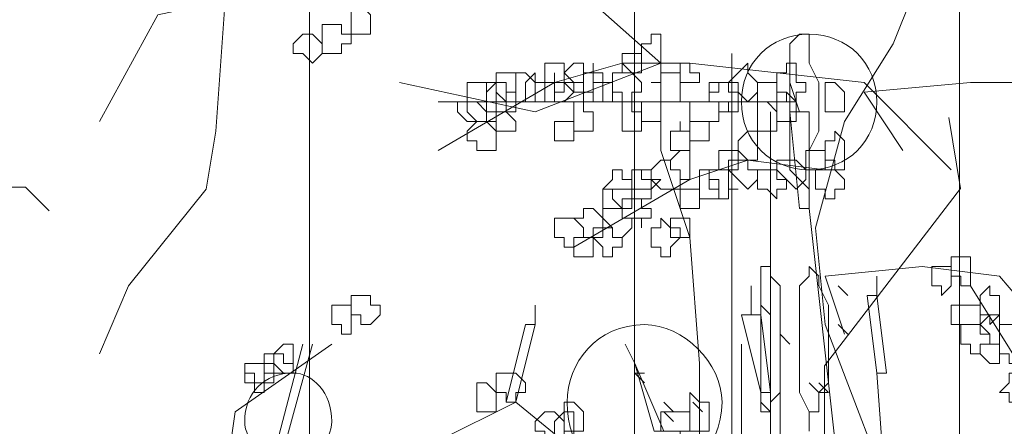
# Model space of a CAD drawing. Header units: millimetres. Extents: x 16698 to 93787, y -21104 to 39413.
# Tile 42 of 256: x 23465 to 23481, y 9763 to 9770. Entities that reach past the tile are written whole.
import ezdxf

# ---------------------------------------------------------------- set-up
doc = ezdxf.new("R2010")
doc.units = ezdxf.units.MM
doc.layers.add('_MODUS - zielen', color=66, linetype='Continuous', lineweight=9)
doc.layers.add('Hatch', color=4, linetype='Continuous', lineweight=5)

msp = doc.modelspace()

# ---------------------------------------------------------------- hatches: boundary and pattern name
at = {"layer": 'Hatch', "ltscale": 2, "true_color": 0xc7c7c7}
h = msp.add_hatch(dxfattribs=at)
h.set_pattern_fill('GRATE', color=9, scale=7, angle=90)
h.paths.add_polyline_path([(23182.90184, 9824.23322), (23670.94642, 9824.23322), (23670.94642, 9747.23322), (23182.90184, 9747.23322)])

# ---------------------------------------------------------------- linework, layer by layer
at = {"layer": '_MODUS - zielen', "transparency": 33554687}
for points in [[(23479.75102, 9761.03309), (23478.42731, 9764.50782), (23478.26185, 9766.16246), (23478.75824, 9767.98255), (23479.58555, 9769.30626), (23480.24741, 9770.9609), (23480.41287, 9774.27017)], [(23476.27629, 9761.52948), (23476.27629, 9763.84597), (23476.11082, 9765.99699), (23475.61443, 9767.48616), (23475.61443, 9768.97534), (23474.12526, 9770.29904), (23472.63609, 9771.78821), (23471.14692, 9773.11192)], [(23475.61443, 9768.97534), (23474.12526, 9770.29904), (23471.14692, 9770.46451)], [(23469.32682, 9770.29904), (23467.01033, 9769.80265), (23466.01755, 9767.98255)], [(23470.48506, 9770.13358), (23468.16858, 9770.13358), (23468.00311, 9767.81709), (23467.83765, 9766.82431), (23466.51394, 9765.16968), (23466.01755, 9764.01143)], [(23476.82616, 9769.1408), (23476.82616, 9750.1125), (23476.82616, 9750.1125)], [(23475.61443, 9768.97534), (23473.46341, 9768.14802), (23471.14692, 9768.64441)], [(23480.57834, 9767.15524), (23479.08916, 9768.64441), (23476.11082, 9768.97534), (23474.95258, 9768.97534), (23473.79433, 9768.64441), (23471.80877, 9767.48616)], [(23477.81894, 9768.64441), (23477.98441, 9768.14802), (23477.98441, 9768.14802)], [(23479.75102, 9767.48616), (23479.08916, 9768.47894), (23480.90926, 9768.64441), (23482.39843, 9768.64441), (23483.22575, 9767.48616), (23484.05307, 9765.99699)], [(23477.93092, 9768.31348), (23476.27629, 9768.31348), (23474.78711, 9768.31348), (23471.80877, 9768.31348)], [(23477.48802, 9768.14802), (23477.48802, 9750.1125), (23477.48802, 9750.1125)], [(23477.81894, 9768.14802), (23477.98441, 9766.49338), (23477.98441, 9766.49338)], [(23477.81894, 9768.14802), (23478.14987, 9768.14802), (23478.14987, 9766.49338), (23477.98441, 9766.49338)], [(23480.53748, 9768.04738), (23480.73945, 9766.83451), (23478.41521, 9763.80284), (23478.41521, 9758.34543), (23479.32461, 9757.33478), (23479.93052, 9757.33478)], [(23478.42731, 9767.15524), (23477.1036, 9767.3207), (23476.11082, 9766.98977), (23474.12526, 9765.83153)], [(23478.14987, 9766.49338), (23479.96997, 9750.1125), (23479.96997, 9750.1125)], [(23478.14987, 9766.49338), (23479.96997, 9750.1125), (23479.96997, 9750.1125)], [(23478.75824, 9764.34236), (23478.42731, 9765.33514), (23480.08194, 9765.5006), (23481.40565, 9765.33514), (23482.39843, 9764.1769), (23483.22575, 9762.68772)], [(23479.30811, 9765.33514), (23479.30811, 9765.00421), (23479.30811, 9765.00421)], [(23477.15709, 9765.16968), (23477.15709, 9764.67329), (23477.15709, 9764.67329)], [(23478.81172, 9765.00421), (23478.64626, 9765.16968), (23478.64626, 9765.16968)], [(23480.90926, 9765.16968), (23481.73658, 9763.84597), (23482.5639, 9762.68772)], [(23479.14265, 9765.00421), (23479.30811, 9763.6805), (23479.30811, 9763.6805)], [(23479.14265, 9765.00421), (23479.30811, 9765.00421), (23479.47358, 9763.6805), (23479.30811, 9763.6805)], [(23473.46341, 9764.83875), (23473.46341, 9764.50782), (23473.46341, 9764.50782)], [(23477.48802, 9764.67329), (23477.32255, 9764.83875), (23477.32255, 9764.83875)], [(23476.99163, 9764.67329), (23477.32255, 9763.34958), (23477.32255, 9763.34958)], [(23476.99163, 9764.67329), (23477.32255, 9764.67329), (23477.48802, 9763.34958), (23477.32255, 9763.34958)], [(23473.29794, 9764.50782), (23472.96702, 9763.18411), (23472.96702, 9763.18411)], [(23473.29794, 9764.50782), (23473.46341, 9764.50782), (23473.13248, 9763.18411), (23472.96702, 9763.18411)], [(23478.81172, 9764.34236), (23478.64626, 9764.50782), (23478.64626, 9764.50782)], [(23477.81894, 9764.1769), (23477.65348, 9764.34236), (23477.65348, 9764.34236)], [(23469.65775, 9764.1769), (23465.85209, 9750.27796), (23469.49228, 9764.1769)], [(23469.98867, 9764.1769), (23468.33404, 9763.01865), (23468.16858, 9761.86041), (23467.83765, 9760.86763)], [(23475.00606, 9764.1769), (23475.17153, 9763.84597), (23475.17153, 9763.84597), (23475.66792, 9762.68772), (23475.50246, 9762.68772)], [(23476.99163, 9764.1769), (23476.99163, 9750.1125), (23476.99163, 9750.1125)], [(23477.65348, 9764.1769), (23477.65348, 9750.1125), (23477.65348, 9750.1125)], [(23475.17153, 9763.84597), (23475.50246, 9762.68772), (23475.50246, 9762.68772)], [(23475.33699, 9763.6805), (23475.17153, 9763.6805), (23475.17153, 9763.6805)], [(23475.33699, 9763.51504), (23475.17153, 9763.6805), (23475.17153, 9763.6805)], [(23475.33699, 9763.6805), (23475.17153, 9763.6805), (23475.17153, 9763.6805)], [(23479.30811, 9763.6805), (23480.3009, 9750.1125), (23480.3009, 9750.1125)], [(23478.31533, 9763.34958), (23478.14987, 9763.51504), (23478.14987, 9763.51504)], [(23478.4808, 9763.34958), (23478.31533, 9763.51504), (23478.31533, 9763.51504)], [(23478.4808, 9763.34958), (23478.31533, 9763.51504), (23478.31533, 9763.51504)], [(23478.4808, 9763.34958), (23478.31533, 9763.51504), (23478.31533, 9763.51504)], [(23478.4808, 9763.34958), (23478.31533, 9763.34958), (23478.31533, 9763.34958)], [(23474.95258, 9761.69494), (23473.13248, 9763.18411), (23471.80877, 9762.52226)], [(23475.83338, 9763.01865), (23475.66792, 9763.18411), (23475.66792, 9763.18411)], [(23476.32977, 9763.01865), (23476.16431, 9763.18411), (23476.16431, 9763.18411)], [(23477.48802, 9763.01865), (23477.32255, 9763.18411), (23477.32255, 9763.18411)], [(23477.48802, 9763.01865), (23477.48802, 9763.18411), (23477.48802, 9763.18411)], [(23477.48802, 9763.01865), (23477.48802, 9763.18411), (23477.48802, 9763.18411)], [(23475.83338, 9762.85319), (23475.66792, 9763.01865), (23475.66792, 9763.01865)], [(23478.14987, 9762.85319), (23478.14987, 9763.01865), (23478.14987, 9763.01865)], [(23478.14987, 9762.68772), (23478.14987, 9762.85319), (23478.14987, 9762.85319)]]:
    msp.add_lwpolyline(points, dxfattribs=at)
for points in [[(23470.3196, 9769.96812), (23470.3196, 9769.80265), (23470.3196, 9769.80265), (23470.3196, 9769.63719), (23470.3196, 9769.63719), (23470.3196, 9769.47173), (23470.48506, 9769.47173), (23470.65053, 9769.47173), (23470.65053, 9769.47173), (23470.65053, 9769.47173), (23470.65053, 9769.63719), (23470.65053, 9769.80265), (23470.65053, 9769.80265), (23470.65053, 9769.80265), (23470.48506, 9769.96812)], [(23469.98867, 9769.63719), (23469.82321, 9769.63719), (23469.82321, 9769.47173), (23469.82321, 9769.47173), (23469.82321, 9769.30626), (23469.82321, 9769.1408), (23469.98867, 9769.1408), (23469.98867, 9769.1408), (23470.15414, 9769.1408), (23470.15414, 9769.30626), (23470.3196, 9769.30626), (23470.3196, 9769.47173), (23470.15414, 9769.47173), (23470.15414, 9769.47173), (23470.15414, 9769.63719)], [(23469.49228, 9769.47173), (23469.32682, 9769.30626), (23469.32682, 9769.1408), (23469.49228, 9769.1408), (23469.49228, 9769.1408), (23469.65775, 9768.97534), (23469.65775, 9768.97534), (23469.82321, 9769.1408), (23469.82321, 9769.1408), (23469.82321, 9769.30626), (23469.65775, 9769.47173), (23469.65775, 9769.47173), (23469.65775, 9769.47173)], [(23475.44897, 9769.30626), (23475.2835, 9769.30626), (23475.2835, 9769.1408), (23475.2835, 9769.1408), (23475.2835, 9768.97534), (23475.44897, 9768.97534), (23475.44897, 9768.97534), (23475.61443, 9768.97534), (23475.61443, 9768.97534), (23475.61443, 9768.97534), (23475.61443, 9769.1408), (23475.61443, 9769.1408), (23475.61443, 9769.30626), (23475.61443, 9769.30626), (23475.61443, 9769.47173), (23475.44897, 9769.47173)], [(23478.14987, 9769.47173), (23477.98441, 9769.47173), (23477.98441, 9769.47173), (23477.81894, 9769.30626), (23477.81894, 9769.1408), (23477.81894, 9768.97534), (23477.81894, 9768.64441), (23477.81894, 9768.47894), (23477.81894, 9768.31348), (23477.81894, 9767.98255), (23477.81894, 9767.81709), (23477.81894, 9767.48616), (23477.81894, 9767.3207), (23477.81894, 9767.15524), (23477.98441, 9766.98977), (23478.14987, 9766.82431), (23478.14987, 9766.98977), (23478.14987, 9767.15524), (23478.14987, 9767.3207), (23478.14987, 9767.48616), (23478.31533, 9767.81709), (23478.31533, 9767.98255), (23478.31533, 9768.31348), (23478.31533, 9768.47894), (23478.31533, 9768.64441), (23478.14987, 9768.97534), (23478.14987, 9769.1408), (23478.14987, 9769.30626)], [(23474.95258, 9769.1408), (23474.95258, 9769.1408), (23474.95258, 9769.1408), (23474.95258, 9768.97534), (23474.95258, 9768.97534), (23474.95258, 9768.97534), (23474.95258, 9768.80987), (23475.11804, 9768.80987), (23475.2835, 9768.80987), (23475.2835, 9768.80987), (23475.2835, 9768.97534), (23475.2835, 9768.97534), (23475.2835, 9769.1408), (23475.2835, 9769.1408), (23475.2835, 9769.1408), (23475.11804, 9769.1408)], [(23473.79433, 9768.97534), (23473.62887, 9768.97534), (23473.62887, 9768.80987), (23473.62887, 9768.64441), (23473.62887, 9768.64441), (23473.79433, 9768.64441), (23473.79433, 9768.47894), (23473.79433, 9768.47894), (23473.9598, 9768.47894), (23473.9598, 9768.64441), (23474.12526, 9768.64441), (23474.12526, 9768.64441), (23473.9598, 9768.80987), (23473.9598, 9768.97534)], [(23474.12526, 9768.97534), (23473.9598, 9768.80987), (23473.9598, 9768.64441), (23473.9598, 9768.64441), (23474.12526, 9768.64441), (23474.12526, 9768.47894), (23474.12526, 9768.47894), (23474.29072, 9768.47894), (23474.45619, 9768.47894), (23474.45619, 9768.64441), (23474.45619, 9768.64441), (23474.45619, 9768.80987), (23474.29072, 9768.80987), (23474.29072, 9768.97534)], [(23474.45619, 9768.80987), (23474.29072, 9768.80987), (23474.29072, 9768.64441), (23474.29072, 9768.64441), (23474.29072, 9768.47894), (23474.45619, 9768.47894), (23474.45619, 9768.31348), (23474.45619, 9768.31348), (23474.62165, 9768.31348), (23474.62165, 9768.47894), (23474.62165, 9768.47894), (23474.62165, 9768.64441), (23474.62165, 9768.64441), (23474.62165, 9768.80987), (23474.45619, 9768.80987), (23474.45619, 9768.97534)], [(23474.95258, 9768.97534), (23474.95258, 9768.80987), (23474.78711, 9768.80987), (23474.78711, 9768.64441), (23474.78711, 9768.64441), (23474.78711, 9768.47894), (23474.95258, 9768.47894), (23474.95258, 9768.31348), (23475.11804, 9768.31348), (23475.11804, 9768.47894), (23475.2835, 9768.47894), (23475.2835, 9768.64441), (23475.2835, 9768.64441), (23475.11804, 9768.80987)], [(23475.94536, 9768.97534), (23475.94536, 9768.97534), (23475.94536, 9768.80987), (23475.94536, 9768.64441), (23475.94536, 9768.64441), (23476.11082, 9768.64441), (23476.11082, 9768.64441), (23476.27629, 9768.64441), (23476.27629, 9768.80987), (23476.11082, 9768.80987), (23476.11082, 9768.97534), (23476.11082, 9768.97534)], [(23476.93814, 9768.80987), (23476.77268, 9768.64441), (23476.77268, 9768.64441), (23476.93814, 9768.64441), (23476.93814, 9768.47894), (23477.1036, 9768.31348), (23477.1036, 9768.31348), (23477.26907, 9768.47894), (23477.26907, 9768.64441), (23477.26907, 9768.64441), (23477.1036, 9768.80987), (23477.1036, 9768.80987), (23477.1036, 9768.97534)], [(23477.76546, 9768.80987), (23477.59999, 9768.80987), (23477.59999, 9768.64441), (23477.59999, 9768.64441), (23477.59999, 9768.47894), (23477.76546, 9768.47894), (23477.76546, 9768.31348), (23477.93092, 9768.31348), (23477.93092, 9768.31348), (23477.93092, 9768.47894), (23478.09638, 9768.47894), (23478.09638, 9768.64441), (23478.09638, 9768.64441), (23477.93092, 9768.64441), (23477.93092, 9768.80987), (23477.93092, 9768.80987), (23477.93092, 9768.97534), (23477.76546, 9768.97534)], [(23472.96702, 9768.80987), (23472.80155, 9768.80987), (23472.80155, 9768.64441), (23472.80155, 9768.64441), (23472.80155, 9768.47894), (23472.96702, 9768.31348), (23472.96702, 9768.31348), (23473.13248, 9768.31348), (23473.13248, 9768.47894), (23473.13248, 9768.64441), (23473.13248, 9768.64441), (23473.13248, 9768.80987)], [(23473.29794, 9768.80987), (23473.13248, 9768.80987), (23473.13248, 9768.64441), (23473.13248, 9768.64441), (23473.13248, 9768.47894), (23473.13248, 9768.31348), (23473.29794, 9768.31348), (23473.29794, 9768.31348), (23473.46341, 9768.31348), (23473.46341, 9768.47894), (23473.46341, 9768.64441), (23473.46341, 9768.64441)], [(23473.29794, 9768.64441), (23473.29794, 9768.64441), (23473.29794, 9768.64441), (23473.29794, 9768.47894), (23473.29794, 9768.47894), (23473.29794, 9768.31348), (23473.46341, 9768.31348), (23473.46341, 9768.31348), (23473.62887, 9768.31348), (23473.62887, 9768.31348), (23473.62887, 9768.47894), (23473.62887, 9768.64441), (23473.62887, 9768.64441), (23473.46341, 9768.64441), (23473.46341, 9768.64441), (23473.46341, 9768.80987)], [(23473.79433, 9768.64441), (23473.62887, 9768.64441), (23473.62887, 9768.64441), (23473.62887, 9768.47894), (23473.62887, 9768.31348), (23473.79433, 9768.31348), (23473.79433, 9768.31348), (23473.79433, 9768.31348), (23473.9598, 9768.31348), (23473.9598, 9768.31348), (23474.12526, 9768.47894), (23473.9598, 9768.64441), (23473.9598, 9768.64441), (23473.79433, 9768.64441), (23473.79433, 9768.80987)], [(23475.61443, 9768.80987), (23475.61443, 9768.64441), (23475.44897, 9768.64441), (23475.44897, 9768.64441), (23475.61443, 9768.64441), (23475.61443, 9768.47894), (23475.61443, 9768.31348), (23475.61443, 9768.31348), (23475.7799, 9768.31348), (23475.94536, 9768.31348), (23475.94536, 9768.47894), (23475.94536, 9768.64441), (23475.94536, 9768.64441), (23475.94536, 9768.80987), (23475.7799, 9768.80987)], [(23472.47063, 9768.64441), (23472.47063, 9768.64441), (23472.30516, 9768.64441), (23472.30516, 9768.47894), (23472.30516, 9768.31348), (23472.47063, 9768.31348), (23472.63609, 9768.14802), (23472.63609, 9768.14802), (23472.63609, 9768.31348), (23472.80155, 9768.31348), (23472.80155, 9768.31348), (23472.80155, 9768.47894), (23472.80155, 9768.64441), (23472.63609, 9768.64441), (23472.63609, 9768.64441)], [(23472.63609, 9768.64441), (23472.63609, 9768.64441), (23472.63609, 9768.47894), (23472.63609, 9768.31348), (23472.63609, 9768.31348), (23472.63609, 9768.14802), (23472.63609, 9768.14802), (23472.80155, 9768.14802), (23472.96702, 9768.14802), (23472.96702, 9768.31348), (23472.96702, 9768.31348), (23472.96702, 9768.31348), (23472.96702, 9768.31348), (23472.96702, 9768.47894), (23472.96702, 9768.64441), (23472.80155, 9768.64441)], [(23472.80155, 9768.64441), (23472.63609, 9768.47894), (23472.63609, 9768.31348), (23472.63609, 9768.31348), (23472.80155, 9768.31348), (23472.80155, 9768.14802), (23472.96702, 9768.14802), (23472.96702, 9768.14802), (23473.13248, 9768.14802), (23473.13248, 9768.31348), (23473.13248, 9768.31348), (23473.13248, 9768.47894), (23472.96702, 9768.47894), (23472.96702, 9768.64441), (23472.96702, 9768.64441)], [(23473.9598, 9768.64441), (23473.9598, 9768.64441), (23473.79433, 9768.64441), (23473.79433, 9768.47894), (23473.79433, 9768.31348), (23473.9598, 9768.31348), (23473.9598, 9768.31348), (23474.12526, 9768.31348), (23474.12526, 9768.14802), (23474.12526, 9768.14802), (23474.12526, 9768.31348), (23474.29072, 9768.31348), (23474.29072, 9768.31348), (23474.29072, 9768.47894), (23474.29072, 9768.64441), (23474.12526, 9768.64441), (23474.12526, 9768.64441), (23474.12526, 9768.64441)], [(23474.62165, 9768.64441), (23474.45619, 9768.64441), (23474.45619, 9768.64441), (23474.45619, 9768.47894), (23474.45619, 9768.31348), (23474.45619, 9768.31348), (23474.62165, 9768.31348), (23474.62165, 9768.31348), (23474.78711, 9768.31348), (23474.78711, 9768.31348), (23474.78711, 9768.47894), (23474.78711, 9768.64441)], [(23476.60721, 9768.64441), (23476.60721, 9768.47894), (23476.44175, 9768.47894), (23476.44175, 9768.31348), (23476.60721, 9768.31348), (23476.60721, 9768.14802), (23476.77268, 9768.14802), (23476.77268, 9768.14802), (23476.93814, 9768.14802), (23476.93814, 9768.31348), (23476.93814, 9768.31348), (23476.93814, 9768.47894), (23476.77268, 9768.47894), (23476.77268, 9768.64441), (23476.77268, 9768.64441)], [(23476.60721, 9768.64441), (23476.44175, 9768.64441), (23476.44175, 9768.47894), (23476.44175, 9768.31348), (23476.60721, 9768.31348), (23476.77268, 9768.31348), (23476.77268, 9768.14802), (23476.77268, 9768.31348), (23476.93814, 9768.31348), (23476.93814, 9768.31348), (23476.93814, 9768.47894), (23476.77268, 9768.47894), (23476.77268, 9768.64441), (23476.77268, 9768.64441)], [(23477.43453, 9768.64441), (23477.26907, 9768.64441), (23477.26907, 9768.64441), (23477.26907, 9768.47894), (23477.26907, 9768.31348), (23477.26907, 9768.31348), (23477.43453, 9768.31348), (23477.59999, 9768.14802), (23477.59999, 9768.31348), (23477.59999, 9768.31348), (23477.59999, 9768.31348), (23477.59999, 9768.47894), (23477.59999, 9768.64441), (23477.59999, 9768.64441), (23477.59999, 9768.64441)], [(23478.59277, 9768.64441), (23478.42731, 9768.64441), (23478.42731, 9768.47894), (23478.42731, 9768.31348), (23478.42731, 9768.31348), (23478.42731, 9768.14802), (23478.59277, 9768.14802), (23478.59277, 9768.14802), (23478.75824, 9768.14802), (23478.75824, 9768.31348), (23478.75824, 9768.31348), (23478.75824, 9768.47894)], [(23477.59999, 9768.47894), (23477.59999, 9768.31348), (23477.59999, 9768.31348), (23477.59999, 9768.31348), (23477.59999, 9768.14802), (23477.59999, 9767.98255), (23477.59999, 9767.98255), (23477.76546, 9767.98255), (23477.93092, 9767.98255), (23477.93092, 9767.98255), (23477.93092, 9767.98255), (23477.93092, 9768.14802), (23477.93092, 9768.31348), (23477.93092, 9768.31348), (23477.76546, 9768.47894)], [(23472.30516, 9768.31348), (23472.30516, 9768.31348), (23472.1397, 9768.31348), (23472.1397, 9768.14802), (23472.30516, 9767.98255), (23472.30516, 9767.98255), (23472.30516, 9767.98255), (23472.47063, 9767.98255), (23472.63609, 9767.98255), (23472.63609, 9767.98255), (23472.63609, 9768.14802), (23472.63609, 9768.31348), (23472.47063, 9768.31348)], [(23472.47063, 9768.31348), (23472.47063, 9768.31348), (23472.30516, 9768.31348), (23472.30516, 9768.14802), (23472.47063, 9767.98255), (23472.47063, 9767.98255), (23472.63609, 9767.98255), (23472.63609, 9767.98255), (23472.80155, 9767.98255), (23472.80155, 9767.98255), (23472.80155, 9768.14802), (23472.80155, 9768.31348), (23472.63609, 9768.31348), (23472.63609, 9768.31348)], [(23474.12526, 9768.31348), (23474.12526, 9768.14802), (23474.12526, 9768.14802), (23474.12526, 9767.98255), (23474.12526, 9767.98255), (23474.12526, 9767.81709), (23474.12526, 9767.81709), (23474.29072, 9767.81709), (23474.45619, 9767.81709), (23474.45619, 9767.81709), (23474.45619, 9767.81709), (23474.45619, 9767.98255), (23474.45619, 9767.98255), (23474.45619, 9768.14802), (23474.29072, 9768.14802), (23474.29072, 9768.31348)], [(23474.95258, 9768.14802), (23474.95258, 9768.14802), (23474.95258, 9767.98255), (23474.95258, 9767.98255), (23474.95258, 9767.81709), (23474.95258, 9767.81709), (23474.95258, 9767.81709), (23475.11804, 9767.81709), (23475.2835, 9767.81709), (23475.2835, 9767.81709), (23475.2835, 9767.98255), (23475.2835, 9767.98255), (23475.2835, 9768.14802), (23475.11804, 9768.14802), (23475.11804, 9768.31348), (23474.95258, 9768.31348)], [(23475.2835, 9768.31348), (23475.2835, 9768.31348), (23475.2835, 9768.31348), (23475.2835, 9768.14802), (23475.2835, 9767.98255), (23475.2835, 9767.98255), (23475.2835, 9767.98255), (23475.44897, 9767.98255), (23475.61443, 9767.98255), (23475.61443, 9767.98255), (23475.61443, 9768.14802), (23475.61443, 9768.31348), (23475.61443, 9768.31348), (23475.61443, 9768.31348), (23475.44897, 9768.31348)], [(23476.27629, 9768.31348), (23476.11082, 9768.31348), (23476.11082, 9768.31348), (23476.11082, 9768.14802), (23476.11082, 9767.98255), (23476.27629, 9767.98255), (23476.27629, 9767.98255), (23476.44175, 9767.98255), (23476.44175, 9767.98255), (23476.44175, 9767.98255), (23476.60721, 9767.98255), (23476.60721, 9768.14802), (23476.60721, 9768.31348), (23476.44175, 9768.31348), (23476.44175, 9768.31348), (23476.44175, 9768.31348)], [(23477.26907, 9768.31348), (23477.26907, 9768.31348), (23477.26907, 9768.14802), (23477.26907, 9767.98255), (23477.26907, 9767.98255), (23477.26907, 9767.81709), (23477.26907, 9767.81709), (23477.43453, 9767.81709), (23477.59999, 9767.81709), (23477.59999, 9767.98255), (23477.59999, 9767.98255), (23477.59999, 9768.14802), (23477.43453, 9768.31348)], [(23472.96702, 9768.14802), (23472.80155, 9768.14802), (23472.80155, 9767.98255), (23472.80155, 9767.98255), (23472.80155, 9767.81709), (23472.80155, 9767.81709), (23472.96702, 9767.81709), (23472.96702, 9767.81709), (23473.13248, 9767.81709), (23473.13248, 9767.81709), (23473.13248, 9767.98255), (23473.13248, 9767.98255)], [(23472.47063, 9767.98255), (23472.30516, 9767.81709), (23472.30516, 9767.81709), (23472.30516, 9767.65163), (23472.47063, 9767.65163), (23472.47063, 9767.48616), (23472.63609, 9767.48616), (23472.63609, 9767.48616), (23472.80155, 9767.48616), (23472.80155, 9767.65163), (23472.80155, 9767.81709), (23472.80155, 9767.81709), (23472.63609, 9767.98255), (23472.63609, 9767.98255)], [(23473.79433, 9767.98255), (23473.79433, 9767.98255), (23473.79433, 9767.98255), (23473.79433, 9767.81709), (23473.79433, 9767.81709), (23473.79433, 9767.65163), (23473.79433, 9767.65163), (23473.9598, 9767.65163), (23474.12526, 9767.65163), (23474.12526, 9767.81709), (23474.12526, 9767.81709), (23474.12526, 9767.98255), (23473.9598, 9767.98255)], [(23475.94536, 9767.81709), (23475.7799, 9767.81709), (23475.7799, 9767.81709), (23475.7799, 9767.65163), (23475.7799, 9767.48616), (23475.94536, 9767.48616), (23475.94536, 9767.48616), (23475.94536, 9767.48616), (23476.11082, 9767.48616), (23476.11082, 9767.48616), (23476.11082, 9767.65163), (23476.11082, 9767.81709), (23476.11082, 9767.81709), (23475.94536, 9767.81709), (23475.94536, 9767.98255), (23475.94536, 9767.98255)], [(23476.11082, 9767.98255), (23476.11082, 9767.98255), (23476.11082, 9767.81709), (23476.11082, 9767.81709), (23476.11082, 9767.81709), (23476.11082, 9767.65163), (23476.27629, 9767.65163), (23476.44175, 9767.65163), (23476.44175, 9767.81709), (23476.44175, 9767.81709), (23476.44175, 9767.98255), (23476.44175, 9767.98255), (23476.44175, 9767.98255), (23476.27629, 9767.98255)], [(23477.1036, 9767.81709), (23476.93814, 9767.65163), (23476.93814, 9767.48616), (23476.93814, 9767.48616), (23477.1036, 9767.3207), (23477.1036, 9767.3207), (23477.26907, 9767.3207), (23477.26907, 9767.3207), (23477.26907, 9767.48616), (23477.26907, 9767.48616), (23477.26907, 9767.65163), (23477.26907, 9767.81709)], [(23478.59277, 9767.81709), (23478.59277, 9767.65163), (23478.42731, 9767.65163), (23478.42731, 9767.48616), (23478.42731, 9767.48616), (23478.42731, 9767.3207), (23478.59277, 9767.3207), (23478.59277, 9767.15524), (23478.75824, 9767.15524), (23478.75824, 9767.3207), (23478.75824, 9767.3207), (23478.75824, 9767.48616), (23478.75824, 9767.48616), (23478.75824, 9767.65163)], [(23475.94536, 9767.48616), (23475.94536, 9767.48616), (23475.7799, 9767.3207), (23475.7799, 9767.15524), (23475.94536, 9767.15524), (23475.94536, 9767.15524), (23475.94536, 9766.98977), (23476.11082, 9766.98977), (23476.11082, 9767.15524), (23476.11082, 9767.15524), (23476.11082, 9767.15524), (23476.11082, 9767.3207), (23476.11082, 9767.48616), (23476.11082, 9767.48616)], [(23476.77268, 9767.48616), (23476.60721, 9767.48616), (23476.60721, 9767.48616), (23476.60721, 9767.3207), (23476.60721, 9767.15524), (23476.77268, 9767.15524), (23476.77268, 9767.15524), (23476.93814, 9767.15524), (23476.93814, 9767.15524), (23476.93814, 9767.3207), (23476.93814, 9767.48616), (23476.93814, 9767.48616)], [(23478.26185, 9767.48616), (23478.09638, 9767.48616), (23478.09638, 9767.48616), (23478.09638, 9767.3207), (23478.09638, 9767.15524), (23478.09638, 9767.15524), (23478.26185, 9767.15524), (23478.26185, 9767.15524), (23478.42731, 9767.15524), (23478.42731, 9767.15524), (23478.42731, 9767.3207), (23478.42731, 9767.48616)], [(23475.61443, 9767.3207), (23475.44897, 9767.15524), (23475.44897, 9767.15524), (23475.44897, 9766.98977), (23475.61443, 9766.82431), (23475.61443, 9766.82431), (23475.7799, 9766.82431), (23475.94536, 9766.82431), (23475.94536, 9766.98977), (23475.94536, 9767.15524), (23475.94536, 9767.15524), (23475.7799, 9767.15524), (23475.7799, 9767.3207)], [(23476.93814, 9767.3207), (23476.77268, 9767.3207), (23476.77268, 9767.15524), (23476.77268, 9767.15524), (23476.93814, 9766.98977), (23477.1036, 9766.82431), (23477.1036, 9766.82431), (23477.26907, 9766.98977), (23477.26907, 9767.15524), (23477.26907, 9767.15524), (23477.1036, 9767.15524), (23477.1036, 9767.3207), (23477.1036, 9767.3207)], [(23477.76546, 9767.3207), (23477.59999, 9767.3207), (23477.59999, 9767.15524), (23477.59999, 9767.15524), (23477.76546, 9766.98977), (23477.93092, 9766.82431), (23477.93092, 9766.82431), (23478.09638, 9766.98977), (23478.09638, 9767.15524), (23478.09638, 9767.15524), (23477.93092, 9767.3207), (23477.93092, 9767.3207)], [(23474.78711, 9767.15524), (23474.78711, 9766.98977), (23474.62165, 9766.82431), (23474.62165, 9766.82431), (23474.78711, 9766.82431), (23474.78711, 9766.65885), (23474.95258, 9766.49338), (23474.95258, 9766.49338), (23474.95258, 9766.65885), (23475.11804, 9766.65885), (23475.11804, 9766.82431), (23475.11804, 9766.82431), (23475.11804, 9766.98977), (23474.95258, 9766.98977), (23474.95258, 9767.15524)], [(23475.2835, 9767.15524), (23475.11804, 9767.15524), (23475.11804, 9767.15524), (23475.11804, 9766.98977), (23475.11804, 9766.82431), (23475.2835, 9766.82431), (23475.2835, 9766.82431), (23475.44897, 9766.82431), (23475.44897, 9766.82431), (23475.61443, 9766.98977), (23475.44897, 9766.98977), (23475.44897, 9767.15524), (23475.44897, 9767.15524)], [(23475.2835, 9767.15524), (23475.11804, 9767.15524), (23475.11804, 9766.98977), (23475.11804, 9766.82431), (23475.11804, 9766.82431), (23475.11804, 9766.65885), (23475.2835, 9766.65885), (23475.2835, 9766.49338), (23475.2835, 9766.65885), (23475.44897, 9766.65885), (23475.44897, 9766.82431), (23475.44897, 9766.82431), (23475.44897, 9766.98977), (23475.2835, 9766.98977)], [(23476.44175, 9767.15524), (23476.27629, 9767.15524), (23476.27629, 9766.98977), (23476.27629, 9766.82431), (23476.27629, 9766.82431), (23476.27629, 9766.65885), (23476.44175, 9766.65885), (23476.44175, 9766.65885), (23476.60721, 9766.65885), (23476.60721, 9766.82431), (23476.60721, 9766.82431), (23476.60721, 9766.98977), (23476.44175, 9766.98977)], [(23476.60721, 9767.15524), (23476.44175, 9767.15524), (23476.44175, 9767.15524), (23476.44175, 9766.98977), (23476.44175, 9766.82431), (23476.44175, 9766.82431), (23476.60721, 9766.82431), (23476.60721, 9766.65885), (23476.77268, 9766.65885), (23476.77268, 9766.82431), (23476.77268, 9766.82431), (23476.93814, 9766.82431), (23476.77268, 9766.82431), (23476.77268, 9766.98977), (23476.77268, 9767.15524), (23476.77268, 9767.15524), (23476.77268, 9767.15524)], [(23477.43453, 9767.15524), (23477.26907, 9767.15524), (23477.26907, 9766.98977), (23477.26907, 9766.82431), (23477.43453, 9766.82431), (23477.59999, 9766.65885), (23477.59999, 9766.82431), (23477.76546, 9766.82431), (23477.76546, 9766.98977), (23477.59999, 9766.98977), (23477.59999, 9767.15524), (23477.59999, 9767.15524)], [(23478.42731, 9767.15524), (23478.42731, 9767.15524), (23478.26185, 9767.15524), (23478.26185, 9766.98977), (23478.26185, 9766.82431), (23478.26185, 9766.82431), (23478.42731, 9766.82431), (23478.42731, 9766.65885), (23478.59277, 9766.65885), (23478.59277, 9766.65885), (23478.59277, 9766.82431), (23478.75824, 9766.82431), (23478.75824, 9766.82431), (23478.75824, 9766.98977), (23478.59277, 9767.15524), (23478.59277, 9767.15524), (23478.59277, 9767.15524)], [(23474.78711, 9766.82431), (23474.62165, 9766.82431), (23474.62165, 9766.65885), (23474.62165, 9766.49338), (23474.78711, 9766.49338), (23474.78711, 9766.49338), (23474.95258, 9766.49338), (23474.95258, 9766.49338), (23475.11804, 9766.49338), (23475.11804, 9766.49338), (23475.11804, 9766.65885), (23475.11804, 9766.82431), (23474.95258, 9766.82431), (23474.95258, 9766.82431), (23474.95258, 9766.82431)], [(23475.94536, 9766.82431), (23475.94536, 9766.82431), (23475.94536, 9766.65885), (23475.94536, 9766.49338), (23475.94536, 9766.49338), (23475.94536, 9766.49338), (23476.11082, 9766.49338), (23476.11082, 9766.49338), (23476.27629, 9766.49338), (23476.27629, 9766.49338), (23476.27629, 9766.65885), (23476.27629, 9766.82431), (23476.11082, 9766.82431), (23476.11082, 9766.82431), (23476.11082, 9766.82431)], [(23475.11804, 9766.65885), (23475.11804, 9766.49338), (23474.95258, 9766.49338), (23474.95258, 9766.49338), (23474.95258, 9766.32792), (23475.11804, 9766.32792), (23475.11804, 9766.32792), (23475.2835, 9766.32792), (23475.2835, 9766.16246), (23475.2835, 9766.32792), (23475.44897, 9766.32792), (23475.44897, 9766.32792), (23475.44897, 9766.49338), (23475.44897, 9766.49338), (23475.2835, 9766.49338), (23475.2835, 9766.65885), (23475.2835, 9766.65885)], [(23474.29072, 9766.49338), (23474.29072, 9766.32792), (23474.12526, 9766.32792), (23474.12526, 9766.32792), (23474.29072, 9766.16246), (23474.29072, 9765.99699), (23474.45619, 9765.99699), (23474.45619, 9765.99699), (23474.62165, 9765.99699), (23474.62165, 9766.16246), (23474.62165, 9766.32792), (23474.62165, 9766.32792), (23474.45619, 9766.49338), (23474.45619, 9766.49338)], [(23474.78711, 9766.49338), (23474.62165, 9766.49338), (23474.62165, 9766.32792), (23474.62165, 9766.32792), (23474.62165, 9766.16246), (23474.78711, 9766.16246), (23474.78711, 9765.99699), (23474.95258, 9765.99699), (23474.95258, 9765.99699), (23475.11804, 9766.16246), (23475.11804, 9766.32792), (23475.11804, 9766.32792), (23474.95258, 9766.32792), (23474.95258, 9766.49338), (23474.95258, 9766.49338)], [(23473.9598, 9766.32792), (23473.9598, 9766.32792), (23473.79433, 9766.32792), (23473.79433, 9766.16246), (23473.79433, 9765.99699), (23473.79433, 9765.99699), (23473.9598, 9765.99699), (23473.9598, 9765.83153), (23474.12526, 9765.83153), (23474.12526, 9765.83153), (23474.12526, 9765.99699), (23474.29072, 9765.99699), (23474.29072, 9765.99699), (23474.29072, 9766.16246), (23474.12526, 9766.32792), (23474.12526, 9766.32792), (23474.12526, 9766.32792)], [(23474.62165, 9766.16246), (23474.45619, 9766.16246), (23474.45619, 9765.99699), (23474.45619, 9765.99699), (23474.62165, 9765.83153), (23474.62165, 9765.66607), (23474.62165, 9765.66607), (23474.78711, 9765.66607), (23474.78711, 9765.83153), (23474.95258, 9765.83153), (23474.95258, 9765.99699), (23474.95258, 9765.99699), (23474.78711, 9765.99699), (23474.78711, 9766.16246), (23474.62165, 9766.32792), (23474.62165, 9766.32792)], [(23475.61443, 9766.32792), (23475.61443, 9766.16246), (23475.44897, 9766.16246), (23475.44897, 9765.99699), (23475.44897, 9765.99699), (23475.44897, 9765.83153), (23475.61443, 9765.83153), (23475.61443, 9765.66607), (23475.7799, 9765.66607), (23475.7799, 9765.83153), (23475.94536, 9765.99699), (23475.94536, 9765.99699), (23475.7799, 9765.99699), (23475.7799, 9766.16246)], [(23475.94536, 9766.32792), (23475.7799, 9766.32792), (23475.7799, 9766.32792), (23475.7799, 9766.16246), (23475.94536, 9766.16246), (23475.94536, 9765.99699), (23475.94536, 9765.99699), (23475.94536, 9765.99699), (23476.11082, 9765.99699), (23476.11082, 9765.99699), (23476.11082, 9766.16246), (23476.11082, 9766.32792), (23476.11082, 9766.32792)], [(23474.29072, 9765.99699), (23474.12526, 9765.99699), (23474.12526, 9765.99699), (23474.12526, 9765.83153), (23474.12526, 9765.66607), (23474.12526, 9765.66607), (23474.29072, 9765.66607), (23474.45619, 9765.66607), (23474.45619, 9765.66607), (23474.45619, 9765.66607), (23474.45619, 9765.83153), (23474.45619, 9765.99699), (23474.45619, 9765.99699), (23474.45619, 9765.99699)], [(23480.7438, 9765.66607), (23480.57834, 9765.66607), (23480.57834, 9765.5006), (23480.57834, 9765.33514), (23480.57834, 9765.33514), (23480.7438, 9765.33514), (23480.7438, 9765.16968), (23480.90926, 9765.16968), (23480.90926, 9765.16968), (23480.90926, 9765.33514), (23480.90926, 9765.33514), (23480.90926, 9765.5006), (23480.90926, 9765.66607), (23480.90926, 9765.66607)], [(23477.48802, 9765.5006), (23477.32255, 9765.5006), (23477.32255, 9765.33514), (23477.32255, 9765.16968), (23477.32255, 9765.00421), (23477.32255, 9764.83875), (23477.32255, 9764.50782), (23477.32255, 9764.1769), (23477.32255, 9764.01143), (23477.32255, 9763.84597), (23477.32255, 9763.51504), (23477.32255, 9763.34958), (23477.32255, 9763.18411), (23477.32255, 9763.01865), (23477.48802, 9763.01865), (23477.48802, 9763.01865), (23477.48802, 9763.01865), (23477.48802, 9763.18411), (23477.65348, 9763.34958), (23477.65348, 9763.51504), (23477.65348, 9763.84597), (23477.65348, 9764.01143), (23477.65348, 9764.1769), (23477.65348, 9764.50782), (23477.65348, 9764.83875), (23477.65348, 9765.00421), (23477.65348, 9765.16968), (23477.48802, 9765.33514)], [(23478.14987, 9765.5006), (23478.14987, 9765.5006), (23478.14987, 9765.33514), (23478.14987, 9765.33514), (23477.98441, 9765.16968), (23477.98441, 9764.83875), (23477.98441, 9764.67329), (23477.98441, 9764.50782), (23477.98441, 9764.1769), (23477.98441, 9763.84597), (23477.98441, 9763.6805), (23477.98441, 9763.51504), (23477.98441, 9763.34958), (23478.14987, 9763.01865), (23478.14987, 9763.01865), (23478.14987, 9762.85319), (23478.14987, 9763.01865), (23478.31533, 9763.01865), (23478.31533, 9763.01865), (23478.31533, 9763.34958), (23478.4808, 9763.51504), (23478.4808, 9763.6805), (23478.4808, 9763.84597), (23478.4808, 9764.1769), (23478.4808, 9764.50782), (23478.4808, 9764.67329), (23478.4808, 9764.83875), (23478.31533, 9765.16968), (23478.31533, 9765.33514), (23478.31533, 9765.33514)], [(23480.24741, 9765.5006), (23480.24741, 9765.33514), (23480.24741, 9765.33514), (23480.24741, 9765.33514), (23480.24741, 9765.16968), (23480.24741, 9765.16968), (23480.24741, 9765.16968), (23480.41287, 9765.16968), (23480.41287, 9765.00421), (23480.57834, 9765.16968), (23480.57834, 9765.16968), (23480.57834, 9765.16968), (23480.57834, 9765.33514), (23480.57834, 9765.33514), (23480.57834, 9765.5006), (23480.41287, 9765.5006)], [(23481.24019, 9765.16968), (23481.07473, 9765.00421), (23481.07473, 9764.83875), (23481.07473, 9764.83875), (23481.07473, 9764.67329), (23481.24019, 9764.67329), (23481.24019, 9764.50782), (23481.24019, 9764.50782), (23481.40565, 9764.67329), (23481.40565, 9764.83875), (23481.40565, 9764.83875), (23481.40565, 9765.00421), (23481.24019, 9765.00421)], [(23470.48506, 9765.00421), (23470.3196, 9765.00421), (23470.3196, 9764.83875), (23470.3196, 9764.83875), (23470.3196, 9764.67329), (23470.48506, 9764.67329), (23470.48506, 9764.50782), (23470.65053, 9764.50782), (23470.65053, 9764.50782), (23470.81599, 9764.67329), (23470.81599, 9764.83875), (23470.81599, 9764.83875), (23470.65053, 9764.83875), (23470.65053, 9765.00421), (23470.65053, 9765.00421)], [(23470.15414, 9764.83875), (23469.98867, 9764.83875), (23469.98867, 9764.67329), (23469.98867, 9764.50782), (23469.98867, 9764.50782), (23470.15414, 9764.50782), (23470.15414, 9764.34236), (23470.3196, 9764.34236), (23470.3196, 9764.34236), (23470.3196, 9764.50782), (23470.3196, 9764.50782), (23470.3196, 9764.67329), (23470.3196, 9764.83875), (23470.3196, 9764.83875)], [(23480.7438, 9764.83875), (23480.57834, 9764.83875), (23480.57834, 9764.67329), (23480.57834, 9764.50782), (23480.7438, 9764.50782), (23480.7438, 9764.50782), (23480.90926, 9764.50782), (23480.90926, 9764.50782), (23481.07473, 9764.50782), (23481.07473, 9764.50782), (23481.07473, 9764.67329), (23481.07473, 9764.83875), (23480.90926, 9764.83875), (23480.90926, 9764.83875), (23480.90926, 9764.83875)], [(23481.24019, 9764.67329), (23481.07473, 9764.50782), (23481.07473, 9764.50782), (23481.24019, 9764.34236), (23481.24019, 9764.1769), (23481.24019, 9764.1769), (23481.40565, 9764.1769), (23481.40565, 9764.1769), (23481.40565, 9764.34236), (23481.40565, 9764.50782), (23481.40565, 9764.50782), (23481.40565, 9764.67329)], [(23480.90926, 9764.50782), (23480.90926, 9764.50782), (23480.7438, 9764.50782), (23480.7438, 9764.34236), (23480.7438, 9764.1769), (23480.7438, 9764.1769), (23480.90926, 9764.1769), (23480.90926, 9764.01143), (23480.90926, 9764.01143), (23481.07473, 9764.01143), (23481.07473, 9764.1769), (23481.24019, 9764.1769), (23481.24019, 9764.1769), (23481.24019, 9764.34236), (23481.07473, 9764.34236), (23481.07473, 9764.50782)], [(23481.57112, 9764.50782), (23481.40565, 9764.50782), (23481.40565, 9764.34236), (23481.40565, 9764.1769), (23481.40565, 9764.1769), (23481.40565, 9764.01143), (23481.57112, 9764.01143), (23481.57112, 9763.84597), (23481.73658, 9763.84597), (23481.73658, 9764.01143), (23481.73658, 9764.1769), (23481.90204, 9764.1769), (23481.73658, 9764.1769), (23481.73658, 9764.34236), (23481.73658, 9764.50782)], [(23469.16136, 9764.1769), (23468.99589, 9764.01143), (23468.99589, 9763.84597), (23468.99589, 9763.84597), (23469.16136, 9763.6805), (23469.16136, 9763.6805), (23469.32682, 9763.6805), (23469.32682, 9763.84597), (23469.32682, 9763.84597), (23469.32682, 9764.01143), (23469.32682, 9764.1769)], [(23481.24019, 9764.1769), (23481.24019, 9764.1769), (23481.07473, 9764.1769), (23481.07473, 9764.01143), (23481.24019, 9763.84597), (23481.24019, 9763.84597), (23481.24019, 9763.84597), (23481.40565, 9763.84597), (23481.40565, 9763.84597), (23481.40565, 9763.84597), (23481.40565, 9764.01143), (23481.40565, 9764.1769), (23481.40565, 9764.1769), (23481.40565, 9764.1769)], [(23468.99589, 9764.01143), (23468.83043, 9764.01143), (23468.83043, 9763.84597), (23468.83043, 9763.84597), (23468.83043, 9763.6805), (23468.99589, 9763.6805), (23468.99589, 9763.6805), (23469.16136, 9763.6805), (23469.16136, 9763.6805), (23469.16136, 9763.6805), (23469.32682, 9763.6805), (23469.32682, 9763.84597), (23469.32682, 9763.84597), (23469.16136, 9763.84597), (23469.16136, 9764.01143), (23469.16136, 9764.01143)], [(23468.66497, 9763.84597), (23468.4995, 9763.84597), (23468.4995, 9763.6805), (23468.4995, 9763.6805), (23468.4995, 9763.51504), (23468.66497, 9763.51504), (23468.66497, 9763.34958), (23468.83043, 9763.34958), (23468.83043, 9763.51504), (23468.83043, 9763.6805), (23468.83043, 9763.6805), (23468.83043, 9763.84597), (23468.83043, 9763.84597), (23468.83043, 9763.84597)], [(23468.66497, 9763.84597), (23468.66497, 9763.84597), (23468.4995, 9763.84597), (23468.4995, 9763.6805), (23468.66497, 9763.6805), (23468.66497, 9763.6805), (23468.66497, 9763.51504), (23468.83043, 9763.51504), (23468.83043, 9763.51504), (23468.99589, 9763.51504), (23468.99589, 9763.6805), (23468.99589, 9763.6805), (23468.99589, 9763.84597), (23468.99589, 9763.84597), (23468.83043, 9763.84597), (23468.83043, 9763.84597)], [(23472.96702, 9763.6805), (23472.96702, 9763.6805), (23472.80155, 9763.6805), (23472.80155, 9763.51504), (23472.80155, 9763.34958), (23472.96702, 9763.34958), (23472.96702, 9763.18411), (23472.96702, 9763.18411), (23473.13248, 9763.18411), (23473.13248, 9763.34958), (23473.29794, 9763.34958), (23473.29794, 9763.34958), (23473.29794, 9763.51504), (23473.13248, 9763.6805)], [(23481.57112, 9763.6805), (23481.57112, 9763.51504), (23481.40565, 9763.34958), (23481.57112, 9763.34958), (23481.57112, 9763.18411), (23481.73658, 9763.18411), (23481.73658, 9763.01865), (23481.73658, 9763.01865), (23481.90204, 9763.18411), (23481.90204, 9763.34958), (23481.90204, 9763.34958), (23481.90204, 9763.51504), (23481.73658, 9763.51504), (23481.73658, 9763.6805), (23481.73658, 9763.6805)], [(23472.63609, 9763.51504), (23472.47063, 9763.51504), (23472.47063, 9763.34958), (23472.47063, 9763.34958), (23472.47063, 9763.18411), (23472.47063, 9763.01865), (23472.63609, 9763.01865), (23472.63609, 9763.01865), (23472.80155, 9763.01865), (23472.80155, 9763.18411), (23472.80155, 9763.34958), (23472.80155, 9763.34958)], [(23476.11082, 9763.18411), (23476.11082, 9763.18411), (23476.11082, 9763.01865), (23476.11082, 9763.01865), (23476.11082, 9762.85319), (23476.11082, 9762.85319), (23476.11082, 9762.68772), (23476.27629, 9762.68772), (23476.44175, 9762.68772), (23476.44175, 9762.85319), (23476.44175, 9763.01865), (23476.44175, 9763.01865), (23476.44175, 9763.18411), (23476.27629, 9763.18411), (23476.11082, 9763.34958)], [(23474.12526, 9763.18411), (23473.9598, 9763.18411), (23473.9598, 9763.01865), (23473.9598, 9763.01865), (23473.9598, 9762.85319), (23473.9598, 9762.68772), (23474.12526, 9762.68772), (23474.12526, 9762.68772), (23474.29072, 9762.68772), (23474.29072, 9762.85319), (23474.29072, 9763.01865), (23474.29072, 9763.01865)], [(23473.62887, 9763.01865), (23473.46341, 9762.85319), (23473.46341, 9762.68772), (23473.46341, 9762.68772), (23473.62887, 9762.68772), (23473.62887, 9762.52226), (23473.79433, 9762.52226), (23473.79433, 9762.52226), (23473.9598, 9762.52226), (23473.9598, 9762.68772), (23473.9598, 9762.68772), (23473.9598, 9762.85319), (23473.79433, 9763.01865), (23473.79433, 9763.01865)], [(23473.79433, 9762.85319), (23473.79433, 9762.68772), (23473.79433, 9762.68772), (23473.79433, 9762.52226), (23473.9598, 9762.52226), (23473.9598, 9762.52226), (23474.12526, 9762.52226), (23474.12526, 9762.52226), (23474.12526, 9762.52226), (23474.12526, 9762.68772), (23474.12526, 9762.68772), (23474.12526, 9762.85319), (23474.12526, 9762.85319), (23474.12526, 9763.01865), (23473.9598, 9763.01865)], [(23475.7799, 9763.01865), (23475.7799, 9763.01865), (23475.61443, 9763.01865), (23475.61443, 9762.85319), (23475.61443, 9762.68772), (23475.7799, 9762.68772), (23475.7799, 9762.68772), (23475.94536, 9762.68772), (23475.94536, 9762.52226), (23475.94536, 9762.52226), (23475.94536, 9762.68772), (23476.11082, 9762.68772), (23476.11082, 9762.68772), (23476.11082, 9762.85319), (23476.11082, 9763.01865), (23475.94536, 9763.01865), (23475.94536, 9763.01865), (23475.94536, 9763.01865)]]:
    msp.add_lwpolyline(points, close=True, dxfattribs=at)
at = {"layer": '_MODUS - zielen', "transparency": 33554687, "elevation": -6681.00084}
msp.add_lwpolyline([(23462.73026, 9766.85684), (23464.75208, 9766.85684), (23465.15602, 9766.45263)], dxfattribs=at)
at = {"layer": '_MODUS - zielen', "transparency": 33554687}
for points in [[(23479.30811, 9768.31348), (23479.30811, 9768.97534), (23478.81172, 9769.47173), (23478.14987, 9769.47173), (23478.14987, 9769.47173), (23477.48802, 9769.47173), (23476.99163, 9768.97534), (23476.99163, 9768.31348), (23476.99163, 9768.31348), (23476.99163, 9767.65163), (23477.48802, 9767.15524), (23478.14987, 9767.15524), (23478.14987, 9767.15524), (23478.81172, 9767.15524), (23479.30811, 9767.65163), (23479.30811, 9768.31348)], [(23476.6607, 9763.18411), (23476.6607, 9763.84597), (23475.99885, 9764.50782), (23475.33699, 9764.50782), (23475.33699, 9764.50782), (23474.50967, 9764.50782), (23474.01328, 9763.84597), (23474.01328, 9763.18411), (23474.01328, 9763.18411), (23474.01328, 9762.3568), (23474.50967, 9761.86041), (23475.33699, 9761.86041), (23475.33699, 9761.86041), (23475.99885, 9761.86041), (23476.6607, 9762.3568), (23476.6607, 9763.18411)], [(23469.98867, 9762.85319), (23469.98867, 9763.34958), (23469.65775, 9763.6805), (23469.32682, 9763.6805), (23469.32682, 9763.6805), (23468.83043, 9763.6805), (23468.4995, 9763.34958), (23468.4995, 9762.85319), (23468.4995, 9762.85319), (23468.4995, 9762.52226), (23468.83043, 9762.19133), (23469.32682, 9762.19133), (23469.32682, 9762.19133), (23469.65775, 9762.19133), (23469.98867, 9762.52226), (23469.98867, 9762.85319)]]:
    msp.add_open_spline(points, degree=3, knots=[0, 0, 0, 0, 0.0625, 0.0625, 0.0625, 0.062501, 0.125, 0.125, 0.125, 0.125001, 0.1875, 0.1875, 0.1875, 0.187501, 1, 1, 1, 1], dxfattribs=at)

doc.saveas('drawing.dxf')
